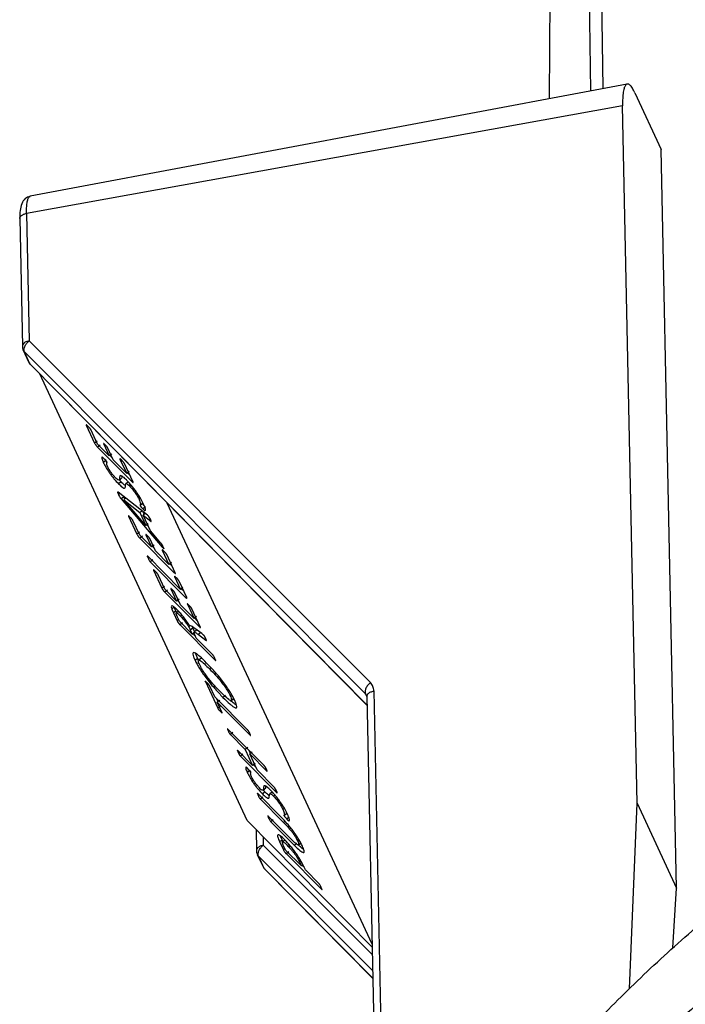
# Model space of a CAD drawing. Header units: millimetres. Extents: x 226 to 954, y 75 to 822.
# Tile 3 of 130: x 235 to 256, y 141 to 172. Entities that reach past the tile are written whole.
import ezdxf

# ---------------------------------------------------------------- set-up
doc = ezdxf.new("R2010")
doc.units = ezdxf.units.MM

msp = doc.modelspace()

# ---------------------------------------------------------------- linework, layer by layer
at = {"color": 179, "linetype": 'Continuous', "lineweight": 25}
for p, q in [((253.188, 169.69), (252.94, 185.87)), ((251.974, 185.72), (251.883, 169.445)), ((253.332, 185.024), (253.566, 169.761)), ((254.334, 169.905), (235.554, 166.378)), ((254.576, 169.63), (255.404, 167.846)), ((254.188, 169.22), (235.439, 165.838)), ((254.643, 147.287), (254.188, 169.22)), ((255.885, 144.61), (255.404, 167.846)), ((235.439, 165.838), (235.522, 161.826)), ((235.222, 165.676), (235.305, 161.664)), ((235.522, 161.826), (246.253, 151.075)), ((235.331, 161.537), (235.503, 161.166)), ((246.101, 150.728), (235.37, 161.48)), ((235.542, 161.109), (235.37, 161.48)), ((235.504, 161.166), (235.542, 161.109)), ((235.573, 161.07), (246.152, 150.359)), ((242.373, 146.738), (235.852, 160.788)), ((237.316, 159.178), (237.58, 158.61)), ((237.668, 158.581), (237.457, 159.037)), ((237.658, 158.67), (237.58, 158.61)), ((238.04, 158.207), (237.668, 158.581)), ((237.861, 158.594), (238.04, 158.207)), ((237.75, 158.545), (237.672, 158.485)), ((237.672, 158.485), (238.746, 157.405)), ((238.164, 158.083), (237.985, 158.469)), ((237.93, 158.063), (237.852, 158.003)), ((237.959, 158.009), (237.93, 158.063)), ((238.118, 158.267), (238.04, 158.207)), ((238.124, 158.169), (238.066, 158.227)), ((238.589, 157.655), (238.164, 158.083)), ((238.377, 158.11), (238.589, 157.655)), ((238.784, 157.398), (238.519, 157.967)), ((238.667, 157.715), (238.589, 157.655)), ((238.69, 157.599), (238.615, 157.675)), ((238.371, 157.361), (238.332, 157.331)), ((238.351, 157.45), (238.39, 157.48)), ((238.41, 157.391), (238.354, 157.452)), ((238.41, 157.391), (238.371, 157.361)), ((238.39, 157.48), (238.429, 157.51)), ((238.6, 157.361), (238.561, 157.331)), ((238.639, 157.391), (238.6, 157.361)), ((239.239, 156.346), (238.315, 157.064)), ((238.721, 157.296), (238.676, 157.262)), ((238.489, 156.915), (238.411, 156.855)), ((238.411, 156.855), (239.704, 155.342)), ((238.538, 156.859), (238.489, 156.915)), ((238.571, 156.884), (238.493, 156.824)), ((238.493, 156.824), (238.999, 156.426)), ((239.19, 156.014), (238.494, 156.823)), ((239.024, 156.873), (238.978, 156.837)), ((246.308, 142.844), (239.865, 156.724)), ((238.999, 156.426), (239.077, 156.486)), ((238.999, 156.426), (239.19, 156.014)), ((239.089, 156.705), (239.01, 156.645)), ((239.077, 156.486), (239.133, 156.365)), ((239.177, 156.601), (239.098, 156.541)), ((238.645, 156.314), (238.909, 155.746)), ((238.997, 155.717), (238.786, 156.173)), ((239.182, 156.402), (239.104, 156.342)), ((239.332, 155.85), (239.104, 156.342)), ((239.104, 156.342), (239.347, 156.152)), ((238.987, 155.806), (238.909, 155.746)), ((239.268, 156.074), (239.19, 156.014)), ((239.252, 156.023), (239.232, 156.046)), ((239.664, 155.465), (239.332, 155.85)), ((239.369, 155.343), (238.997, 155.717)), ((239.08, 155.681), (239.001, 155.621)), ((239.001, 155.621), (240.075, 154.541)), ((239.19, 155.73), (239.369, 155.343)), ((239.493, 155.219), (239.314, 155.605)), ((239.447, 155.404), (239.369, 155.343)), ((239.453, 155.305), (239.395, 155.363)), ((239.918, 154.791), (239.493, 155.219)), ((239.707, 155.246), (239.918, 154.791)), ((240.28, 154.01), (239.248, 155.049)), ((239.407, 154.936), (239.329, 154.875)), ((239.329, 154.875), (240.438, 153.759)), ((240.113, 154.534), (239.849, 155.103)), ((239.434, 154.613), (239.698, 154.045)), ((239.996, 154.852), (239.918, 154.791)), ((240.019, 154.736), (239.944, 154.811)), ((239.787, 154.016), (239.576, 154.472)), ((240.093, 154.414), (240.28, 154.01)), ((240.476, 153.752), (240.235, 154.27)), ((239.776, 154.105), (239.698, 154.045)), ((240.159, 153.642), (239.787, 154.016)), ((239.869, 153.98), (239.791, 153.92)), ((239.979, 154.029), (240.159, 153.642)), ((240.359, 154.07), (240.28, 154.01)), ((240.382, 153.954), (240.306, 154.03)), ((239.791, 153.92), (240.865, 152.84)), ((240.283, 153.518), (240.103, 153.904)), ((240.237, 153.703), (240.159, 153.642)), ((240.242, 153.604), (240.185, 153.662)), ((240.085, 153.448), (240.007, 153.388)), ((240.007, 153.388), (240.059, 153.268)), ((240.137, 153.328), (240.059, 153.268)), ((240.137, 153.328), (240.085, 153.448)), ((240.161, 153.277), (240.137, 153.328)), ((240.226, 153.327), (240.147, 153.267)), ((240.707, 153.09), (240.283, 153.518)), ((240.496, 153.545), (240.707, 153.09)), ((240.902, 152.833), (240.638, 153.402)), ((240.059, 153.268), (240.174, 153.019)), ((240.188, 153.132), (240.146, 153.238)), ((240.229, 153.061), (240.174, 153.019)), ((240.245, 153.01), (240.188, 153.132)), ((240.652, 152.601), (240.245, 153.01)), ((240.322, 153.205), (240.278, 153.171)), ((240.786, 153.151), (240.707, 153.09)), ((240.809, 153.035), (240.733, 153.11)), ((240.344, 152.956), (240.266, 152.896)), ((240.266, 152.896), (241.375, 151.78)), ((240.586, 152.742), (240.664, 152.803)), ((240.586, 152.742), (240.652, 152.601)), ((240.664, 152.803), (240.644, 152.841)), ((240.73, 152.661), (240.664, 152.803)), ((240.787, 152.724), (240.709, 152.664)), ((240.948, 152.621), (240.731, 152.783)), ((240.652, 152.601), (240.73, 152.661)), ((240.735, 152.562), (240.678, 152.621)), ((240.776, 152.476), (240.729, 152.577)), ((241.294, 151.954), (240.776, 152.476)), ((240.92, 152.65), (240.842, 152.59)), ((240.842, 152.59), (241.078, 152.411)), ((241.008, 152.572), (240.948, 152.621)), ((240.738, 151.785), (240.816, 151.845)), ((240.844, 151.789), (240.816, 151.845)), ((240.927, 151.84), (240.849, 151.78)), ((241.244, 151.544), (241.196, 151.507)), ((241.062, 151.107), (241.451, 150.268)), ((241.358, 150.632), (241.203, 150.965)), ((242.391, 149.593), (241.358, 150.632)), ((241.461, 150.475), (241.415, 150.574)), ((241.693, 150.673), (241.615, 150.613)), ((241.843, 150.665), (241.889, 150.701)), ((241.879, 150.516), (241.957, 150.576)), ((246.14, 150.672), (246.146, 150.649)), ((246.146, 150.65), (246.425, 137.185)), ((246.363, 150.813), (246.642, 137.347)), ((241.517, 150.518), (241.439, 150.458)), ((241.593, 150.125), (241.439, 150.458)), ((241.439, 150.458), (242.471, 149.419)), ((241.529, 150.328), (241.451, 150.268)), ((242.914, 148.465), (241.77, 149.616)), ((241.927, 149.504), (241.849, 149.443)), ((241.849, 149.443), (242.316, 148.974)), ((242.394, 149.034), (242.316, 148.974)), ((242.55, 148.47), (242.083, 148.94)), ((242.242, 148.826), (242.164, 148.766)), ((242.164, 148.766), (243.309, 147.614)), ((242.316, 148.974), (242.55, 148.47)), ((242.472, 148.867), (242.435, 148.947)), ((242.536, 148.891), (242.458, 148.831)), ((242.691, 148.328), (242.458, 148.831)), ((242.458, 148.831), (242.994, 148.292)), ((242.628, 148.531), (242.55, 148.47)), ((242.651, 148.415), (242.576, 148.49)), ((242.457, 148.309), (242.379, 148.249)), ((242.486, 148.254), (242.457, 148.309)), ((243.228, 147.788), (242.691, 148.328)), ((242.918, 147.725), (242.957, 147.756)), ((243.444, 146.849), (242.712, 147.585)), ((242.871, 147.472), (242.793, 147.412)), ((242.898, 147.606), (242.859, 147.576)), ((242.879, 147.695), (242.918, 147.725)), ((242.937, 147.636), (242.882, 147.698)), ((242.937, 147.636), (242.898, 147.606)), ((243.128, 147.607), (243.089, 147.577)), ((243.167, 147.637), (243.128, 147.607)), ((243.249, 147.542), (243.204, 147.507)), ((242.793, 147.412), (243.521, 146.679)), ((254.405, 141.44), (254.643, 147.287)), ((254.643, 147.287), (255.885, 144.61)), ((243.763, 146.149), (243.043, 146.874)), ((243.552, 147.118), (243.505, 147.083)), ((243.616, 146.95), (243.538, 146.89)), ((243.704, 146.846), (243.626, 146.786)), ((246.31, 142.753), (242.373, 146.738)), ((243.201, 146.76), (243.123, 146.7)), ((243.123, 146.7), (243.867, 145.952)), ((242.656, 146.452), (242.669, 145.797)), ((243.476, 146.134), (243.431, 146.247)), ((243.398, 146.074), (243.437, 146.104)), ((243.398, 146.074), (243.516, 145.82)), ((243.437, 146.104), (243.476, 146.134)), ((243.504, 146.073), (243.476, 146.134)), ((243.57, 146.124), (243.492, 146.064)), ((243.588, 145.807), (243.524, 145.944)), ((243.696, 145.982), (243.651, 145.947)), ((243.945, 146.012), (243.867, 145.952)), ((244.014, 146.122), (243.968, 146.087)), ((243.994, 145.975), (244.072, 146.035)), ((242.696, 145.67), (242.868, 145.299)), ((242.735, 145.613), (242.907, 145.242)), ((243.571, 145.863), (243.516, 145.82)), ((244.084, 145.308), (243.588, 145.807)), ((243.691, 145.749), (243.613, 145.689)), ((243.613, 145.689), (244.719, 144.577)), ((242.868, 145.3), (242.907, 145.242)), ((244.021, 145.442), (244.084, 145.308)), ((244.118, 145.335), (244.084, 145.308)), ((244.167, 145.27), (244.11, 145.328)), ((244.208, 145.184), (244.147, 145.315)), ((242.938, 145.203), (246.33, 141.768)), ((244.638, 144.75), (244.208, 145.184)), ((255.773, 142.733), (255.885, 144.61))]:
    msp.add_line(p, q, dxfattribs=at)
at = {"color": 8, "linetype": 'Continuous', "lineweight": 25}
for p, q in [((235.37, 161.48), (235.334, 161.534)), ((235.542, 161.109), (246.152, 150.367)), ((238.371, 157.02), (238.332, 156.989)), ((239.279, 155.007), (239.259, 154.992)), ((246.14, 150.671), (246.101, 150.728)), ((246.101, 150.728), (246.147, 150.63)), ((241.8, 149.575), (241.78, 149.56)), ((242.115, 148.898), (242.095, 148.882)), ((242.742, 147.544), (242.723, 147.529)), ((243.073, 146.833), (243.053, 146.817)), ((243.568, 146.715), (243.521, 146.679)), ((242.881, 146.224), (242.886, 145.96)), ((242.886, 145.96), (246.315, 142.525)), ((242.735, 145.613), (242.698, 145.667)), ((246.325, 142.016), (242.735, 145.613)), ((244.021, 145.442), (244.063, 145.474)), ((242.907, 145.242), (246.33, 141.776))]:
    msp.add_line(p, q, dxfattribs=at)
at = {"color": 179, "linetype": 'Continuous', "lineweight": 25}
for points, knots in [([(254.576, 169.63), (254.549, 169.684), (254.495, 169.791), (254.418, 169.882), (254.348, 169.917), (254.289, 169.889), (254.241, 169.803), (254.207, 169.659), (254.188, 169.466), (254.188, 169.302), (254.188, 169.22)], [0, 0, 0, 0, 0.125, 0.250001, 0.375001, 0.5, 0.625002, 0.75, 0.875, 1, 1, 1, 1]), ([(235.554, 166.378), (235.498, 166.357), (235.381, 166.313), (235.279, 166.144), (235.226, 165.931), (235.223, 165.76), (235.222, 165.674)], [0, 0, 0, 0, 0.229097, 0.48093, 0.741484, 1, 1, 1, 1]), ([(244.224, 119.987), (244.237, 120.605), (244.265, 121.84), (244.484, 123.69), (244.835, 125.533), (245.328, 127.365), (245.955, 129.172), (246.714, 130.951), (247.6, 132.698), (248.616, 134.422), (249.767, 136.129), (251.053, 137.816), (252.475, 139.478), (254.022, 141.103), (255.691, 142.686), (257.469, 144.217), (259.349, 145.693), (261.326, 147.112), (263.407, 148.48), (265.602, 149.803), (267.909, 151.077), (270.324, 152.299), (272.831, 153.458), (275.423, 154.552), (278.08, 155.574), (280.795, 156.522), (283.562, 157.396), (286.392, 158.2), (289.297, 158.937), (292.272, 159.605), (295.314, 160.2), (298.398, 160.717), (301.518, 161.156), (304.65, 161.512), (307.787, 161.788), (310.923, 161.985), (314.07, 162.102), (317.243, 162.142), (320.434, 162.102), (323.639, 161.979), (326.831, 161.776), (330.005, 161.492), (333.135, 161.129), (336.216, 160.691), (339.243, 160.18), (342.229, 159.593), (345.186, 158.929), (348.108, 158.186), (350.987, 157.366), (353.802, 156.472), (356.545, 155.509), (359.197, 154.482), (361.753, 153.397), (364.209, 152.255), (366.585, 151.057), (368.09, 150.209), (368.843, 149.786)], [0, 0, 0, 0, 0.018667, 0.037333, 0.056, 0.074667, 0.093333, 0.111667, 0.13, 0.148333, 0.166667, 0.185333, 0.204, 0.222667, 0.241333, 0.26, 0.278333, 0.296667, 0.315, 0.333333, 0.352, 0.370667, 0.389333, 0.408, 0.426667, 0.445, 0.463333, 0.481667, 0.5, 0.518667, 0.537333, 0.556, 0.574667, 0.593333, 0.611667, 0.63, 0.648333, 0.666667, 0.685333, 0.704, 0.722667, 0.741333, 0.76, 0.778333, 0.796667, 0.815, 0.833333, 0.852, 0.870667, 0.889333, 0.908, 0.926667, 0.945, 0.963333, 0.981667, 1, 1, 1, 1]), ([(235.522, 161.826), (235.486, 161.817), (235.413, 161.799), (235.339, 161.744), (235.302, 161.692), (235.308, 161.662), (235.31, 161.654)], [0, 0, 0, 0, 0.2977146, 0.5954195, 0.8931384, 1, 1, 1, 1]), ([(235.37, 161.48), (235.365, 161.496), (235.355, 161.525), (235.358, 161.583), (235.381, 161.657), (235.435, 161.748), (235.493, 161.8), (235.522, 161.826)], [0, 0, 0, 0, 0.1676034, 0.3070748, 0.5008456, 0.7504263, 1, 1, 1, 1]), ([(235.306, 161.653), (235.307, 161.626), (235.309, 161.584), (235.329, 161.548), (235.336, 161.535)], [0, 0, 0, 0, 0.649754, 1, 1, 1, 1]), ([(235.517, 161.146), (235.522, 161.135), (235.532, 161.109), (235.554, 161.092), (235.566, 161.082)], [0, 0, 0, 0, 0.431764, 1, 1, 1, 1]), ([(235.574, 161.07), (235.573, 161.071), (235.558, 161.079), (235.549, 161.095), (235.542, 161.109)], [0, 0, 0, 0, 0.1009805, 1, 1, 1, 1]), ([(368.843, 147.336), (368.076, 147.767), (366.543, 148.63), (364.122, 149.848), (361.617, 151.008), (359.025, 152.103), (356.368, 153.124), (353.652, 154.072), (350.885, 154.946), (348.056, 155.75), (345.151, 156.488), (342.175, 157.155), (339.134, 157.75), (336.05, 158.268), (332.929, 158.706), (329.797, 159.063), (326.66, 159.339), (323.525, 159.535), (320.377, 159.653), (317.205, 159.692), (314.013, 159.652), (310.809, 159.53), (307.616, 159.326), (304.443, 159.042), (301.313, 158.68), (298.232, 158.241), (295.205, 157.73), (292.219, 157.144), (289.261, 156.479), (286.34, 155.737), (283.46, 154.916), (280.646, 154.023), (277.902, 153.059), (275.251, 152.033), (272.695, 150.947), (270.237, 149.806), (267.867, 148.605), (265.575, 147.338), (263.368, 146.006), (261.252, 144.612), (259.244, 143.165), (257.348, 141.668), (255.579, 140.134), (253.937, 138.567), (252.422, 136.969), (251.029, 135.336), (249.752, 133.659), (248.595, 131.941), (247.565, 130.185), (246.669, 128.405), (245.909, 126.604), (245.291, 124.796), (244.813, 122.985), (244.473, 121.174), (244.269, 119.357), (244.201, 117.526), (244.271, 115.684), (244.483, 113.834), (244.835, 111.991), (245.327, 110.159), (245.955, 108.352), (246.714, 106.573), (247.6, 104.826), (248.616, 103.102), (249.767, 101.395), (251.053, 99.708), (252.475, 98.046), (254.022, 96.421), (255.691, 94.837), (257.469, 93.307), (259.349, 91.831), (261.327, 90.413), (263.403, 89.041), (264.871, 88.173), (265.605, 87.738)], [0, 0, 0, 0, 0.014, 0.028, 0.042, 0.056, 0.07, 0.08375, 0.0975, 0.11125, 0.125, 0.139, 0.153, 0.167, 0.181, 0.195, 0.20875, 0.2225, 0.23625, 0.25, 0.264, 0.278, 0.292, 0.306, 0.32, 0.33375, 0.3475, 0.36125, 0.375, 0.389, 0.403, 0.417, 0.431, 0.445, 0.45875, 0.4725, 0.48625, 0.5, 0.514, 0.528, 0.542, 0.556, 0.57, 0.58375, 0.5975, 0.61125, 0.625, 0.639, 0.653, 0.667, 0.681, 0.695, 0.70875, 0.7225, 0.73625, 0.75, 0.764, 0.778, 0.792, 0.806, 0.82, 0.83375, 0.8475, 0.86125, 0.875, 0.889, 0.903, 0.917, 0.931, 0.945, 0.95875, 0.9725, 0.98625, 1, 1, 1, 1]), ([(237.373, 159.137), (237.359, 159.152), (237.34, 159.17), (237.323, 159.183), (237.316, 159.189), (237.314, 159.188), (237.313, 159.186), (237.314, 159.181), (237.316, 159.178)], [0, 0, 0, 0, 0.499883, 0.624728, 0.749944, 0.81246, 0.875667, 1, 1, 1, 1]), ([(237.457, 159.037), (237.455, 159.041), (237.452, 159.046), (237.445, 159.056), (237.438, 159.066), (237.428, 159.078), (237.405, 159.104), (237.388, 159.122), (237.373, 159.137)], [0, 0, 0, 0, 0.124765, 0.187486, 0.250234, 0.375265, 0.500423, 1, 1, 1, 1]), ([(237.58, 158.61), (237.584, 158.6), (237.591, 158.587), (237.606, 158.564), (237.618, 158.546), (237.632, 158.529), (237.651, 158.507), (237.664, 158.494), (237.672, 158.485)], [0, 0, 0, 0, 0.24951, 0.374928, 0.500977, 0.625162, 0.750854, 1, 1, 1, 1]), ([(237.911, 158.559), (237.897, 158.573), (237.881, 158.589), (237.865, 158.601), (237.86, 158.604), (237.857, 158.602), (237.86, 158.596), (237.861, 158.594)], [0, 0, 0, 0, 0.5000387, 0.6251593, 0.7501208, 0.8754691, 1, 1, 1, 1]), ([(237.985, 158.469), (237.983, 158.472), (237.98, 158.477), (237.975, 158.486), (237.969, 158.494), (237.96, 158.506), (237.94, 158.53), (237.924, 158.546), (237.911, 158.559)], [0, 0, 0, 0, 0.124963, 0.187697, 0.250431, 0.375306, 0.500401, 1, 1, 1, 1]), ([(237.884, 158.114), (237.87, 158.129), (237.848, 158.151), (237.821, 158.174), (237.803, 158.175), (237.803, 158.129), (237.832, 158.054), (237.852, 158.003)], [0, 0, 0, 0, 0.125399, 0.187885, 0.25041, 0.500514, 1, 1, 1, 1]), ([(237.852, 158.003), (237.875, 157.956), (237.922, 157.862), (238.02, 157.708), (238.114, 157.581), (238.213, 157.456), (238.284, 157.381), (238.332, 157.331)], [0, 0, 0, 0, 0.25039, 0.49999, 0.625297, 0.750621, 1, 1, 1, 1]), ([(237.967, 158.018), (237.967, 158.02), (237.965, 158.023), (237.96, 158.031), (237.955, 158.038), (237.943, 158.052), (237.919, 158.079), (237.898, 158.1), (237.884, 158.114)], [0, 0, 0, 0, 0.062823, 0.124867, 0.188063, 0.250306, 0.500143, 1, 1, 1, 1]), ([(237.991, 157.865), (237.982, 157.885), (237.965, 157.927), (237.958, 157.966), (237.962, 157.988), (237.968, 157.999), (237.971, 158.006), (237.969, 158.014), (237.967, 158.018)], [0, 0, 0, 0, 0.249885, 0.499906, 0.750084, 0.875229, 0.937783, 1, 1, 1, 1]), ([(238.434, 158.07), (238.42, 158.084), (238.402, 158.103), (238.385, 158.116), (238.378, 158.12), (238.374, 158.119), (238.376, 158.113), (238.377, 158.11)], [0, 0, 0, 0, 0.500279, 0.62531, 0.750592, 0.875624, 1, 1, 1, 1]), ([(238.519, 157.967), (238.517, 157.971), (238.514, 157.977), (238.508, 157.987), (238.5, 157.997), (238.491, 158.009), (238.467, 158.037), (238.449, 158.055), (238.434, 158.07)], [0, 0, 0, 0, 0.124789, 0.187522, 0.250263, 0.375348, 0.500382, 1, 1, 1, 1]), ([(238.236, 157.519), (238.212, 157.545), (238.175, 157.584), (238.124, 157.649), (238.076, 157.714), (238.027, 157.793), (238.003, 157.841), (237.991, 157.865)], [0, 0, 0, 0, 0.2494009, 0.374765, 0.5000637, 0.7498274, 1, 1, 1, 1]), ([(238.578, 157.453), (238.544, 157.486), (238.475, 157.553), (238.406, 157.594), (238.373, 157.585), (238.361, 157.533), (238.369, 157.456), (238.336, 157.439), (238.288, 157.47), (238.253, 157.503), (238.236, 157.519)], [0, 0, 0, 0, 0.124846, 0.249588, 0.374565, 0.499868, 0.750433, 0.875082, 0.937514, 1, 1, 1, 1]), ([(238.551, 157.273), (238.538, 157.28), (238.503, 157.299), (238.445, 157.356), (238.41, 157.391)], [0, 0, 0, 0, 0.38822, 1, 1, 1, 1]), ([(238.426, 157.515), (238.429, 157.515), (238.446, 157.516), (238.443, 157.545), (238.44, 157.568)], [0, 0, 0, 0, 0.1594166, 1, 1, 1, 1]), ([(239.12, 156.693), (239.094, 156.746), (239.041, 156.853), (238.929, 157.026), (238.824, 157.17), (238.74, 157.275), (238.656, 157.373), (238.604, 157.427), (238.578, 157.453)], [0, 0, 0, 0, 0.250007, 0.499249, 0.62441, 0.749572, 0.874755, 1, 1, 1, 1]), ([(238.746, 157.405), (238.754, 157.397), (238.766, 157.384), (238.779, 157.374), (238.786, 157.371), (238.79, 157.373), (238.791, 157.38), (238.786, 157.391), (238.784, 157.398)], [0, 0, 0, 0, 0.249458, 0.374714, 0.499322, 0.624962, 0.750498, 1, 1, 1, 1]), ([(238.315, 157.064), (238.311, 157.066), (238.305, 157.07), (238.301, 157.07), (238.299, 157.066), (238.309, 157.039), (238.322, 157.009), (238.332, 156.989)], [0, 0, 0, 0, 0.1249784, 0.1875669, 0.2502519, 0.4995591, 1, 1, 1, 1]), ([(238.332, 157.331), (238.366, 157.298), (238.435, 157.231), (238.504, 157.189), (238.54, 157.195), (238.553, 157.246), (238.543, 157.325), (238.576, 157.343), (238.624, 157.312), (238.659, 157.279), (238.676, 157.262)], [0, 0, 0, 0, 0.124854, 0.249646, 0.374643, 0.4999, 0.750451, 0.875072, 0.937501, 1, 1, 1, 1]), ([(238.676, 157.262), (238.706, 157.23), (238.751, 157.183), (238.814, 157.103), (238.872, 157.023), (238.933, 156.927), (238.963, 156.867), (238.978, 156.837)], [0, 0, 0, 0, 0.249321, 0.374593, 0.499871, 0.749595, 1, 1, 1, 1]), ([(238.332, 156.989), (238.341, 156.97), (238.354, 156.942), (238.374, 156.905), (238.387, 156.885), (238.398, 156.871), (238.406, 156.862), (238.411, 156.855)], [0, 0, 0, 0, 0.500355, 0.749721, 0.812394, 0.874989, 1, 1, 1, 1]), ([(238.978, 156.837), (238.996, 156.79), (239.024, 156.719), (239.019, 156.679), (239.012, 156.665), (239.006, 156.66), (239.009, 156.65), (239.01, 156.645)], [0, 0, 0, 0, 0.498592, 0.749453, 0.874954, 0.93768, 1, 1, 1, 1]), ([(239.089, 156.705), (239.087, 156.71), (239.082, 156.731), (239.088, 156.74), (239.092, 156.747)], [0, 0, 0, 0, 0.211619, 1, 1, 1, 1]), ([(239.01, 156.645), (239.011, 156.643), (239.013, 156.639), (239.018, 156.632), (239.023, 156.624), (239.031, 156.614), (239.041, 156.602), (239.065, 156.575), (239.084, 156.556), (239.098, 156.541)], [0, 0, 0, 0, 0.062644, 0.125148, 0.187767, 0.25044, 0.375166, 0.500504, 1, 1, 1, 1]), ([(239.138, 156.641), (239.136, 156.643), (239.13, 156.65), (239.119, 156.662), (239.109, 156.674), (239.101, 156.684), (239.096, 156.692), (239.091, 156.699), (239.089, 156.703), (239.089, 156.705)], [0, 0, 0, 0, 0.139579, 0.355038, 0.569444, 0.677216, 0.784869, 0.892314, 1, 1, 1, 1]), ([(239.098, 156.541), (239.116, 156.524), (239.142, 156.498), (239.167, 156.481), (239.18, 156.489), (239.183, 156.54), (239.145, 156.632), (239.12, 156.693)], [0, 0, 0, 0, 0.125205, 0.187734, 0.250265, 0.500526, 1, 1, 1, 1]), ([(238.702, 156.273), (238.688, 156.288), (238.67, 156.306), (238.652, 156.319), (238.645, 156.325), (238.643, 156.324), (238.642, 156.322), (238.644, 156.317), (238.645, 156.314)], [0, 0, 0, 0, 0.49988, 0.624726, 0.749943, 0.812459, 0.875667, 1, 1, 1, 1]), ([(238.786, 156.173), (238.784, 156.177), (238.781, 156.182), (238.775, 156.192), (238.767, 156.202), (238.758, 156.214), (238.735, 156.24), (238.717, 156.258), (238.702, 156.273)], [0, 0, 0, 0, 0.124763, 0.187484, 0.250232, 0.375262, 0.500418, 1, 1, 1, 1]), ([(239.333, 156.215), (239.324, 156.235), (239.314, 156.257), (239.293, 156.291), (239.287, 156.299), (239.282, 156.306), (239.274, 156.314), (239.258, 156.33), (239.248, 156.339), (239.239, 156.346)], [0, 0, 0, 0, 0.499044, 0.561768, 0.593249, 0.624898, 0.68732, 0.750458, 1, 1, 1, 1]), ([(239.347, 156.152), (239.35, 156.15), (239.354, 156.147), (239.359, 156.145), (239.362, 156.148), (239.352, 156.173), (239.34, 156.198), (239.333, 156.215)], [0, 0, 0, 0, 0.125188, 0.187763, 0.250365, 0.499626, 1, 1, 1, 1]), ([(238.909, 155.746), (238.914, 155.736), (238.921, 155.723), (238.935, 155.7), (238.948, 155.682), (238.961, 155.665), (238.98, 155.643), (238.993, 155.63), (239.001, 155.621)], [0, 0, 0, 0, 0.24951, 0.374928, 0.500977, 0.625162, 0.750854, 1, 1, 1, 1]), ([(239.24, 155.695), (239.227, 155.709), (239.21, 155.725), (239.195, 155.737), (239.189, 155.74), (239.187, 155.738), (239.189, 155.732), (239.19, 155.73)], [0, 0, 0, 0, 0.5000487, 0.6251492, 0.7501167, 0.8754493, 1, 1, 1, 1]), ([(239.314, 155.605), (239.312, 155.608), (239.31, 155.613), (239.304, 155.622), (239.298, 155.63), (239.29, 155.642), (239.269, 155.666), (239.253, 155.682), (239.24, 155.695)], [0, 0, 0, 0, 0.12494, 0.187682, 0.250417, 0.375295, 0.500416, 1, 1, 1, 1]), ([(239.736, 155.345), (239.729, 155.362), (239.719, 155.383), (239.702, 155.413), (239.691, 155.43), (239.678, 155.448), (239.668, 155.459), (239.664, 155.465)], [0, 0, 0, 0, 0.500148, 0.625488, 0.750289, 0.874881, 1, 1, 1, 1]), ([(239.704, 155.342), (239.716, 155.329), (239.73, 155.312), (239.746, 155.296), (239.752, 155.291), (239.755, 155.289), (239.757, 155.289), (239.758, 155.295), (239.75, 155.315), (239.741, 155.335), (239.736, 155.345)], [0, 0, 0, 0, 0.249571, 0.312263, 0.375009, 0.406669, 0.437891, 0.500379, 0.749834, 1, 1, 1, 1]), ([(239.764, 155.206), (239.749, 155.22), (239.731, 155.239), (239.714, 155.252), (239.707, 155.256), (239.703, 155.255), (239.706, 155.249), (239.707, 155.246)], [0, 0, 0, 0, 0.500279, 0.625296, 0.75058, 0.875619, 1, 1, 1, 1]), ([(239.849, 155.103), (239.847, 155.107), (239.844, 155.113), (239.837, 155.123), (239.83, 155.133), (239.82, 155.145), (239.796, 155.173), (239.778, 155.191), (239.764, 155.206)], [0, 0, 0, 0, 0.12477, 0.187507, 0.250248, 0.37535, 0.500383, 1, 1, 1, 1]), ([(239.248, 155.049), (239.246, 155.051), (239.242, 155.055), (239.237, 155.058), (239.234, 155.059), (239.234, 155.053), (239.241, 155.032), (239.252, 155.008), (239.259, 154.992)], [0, 0, 0, 0, 0.062592, 0.125095, 0.187788, 0.250192, 0.500183, 1, 1, 1, 1]), ([(239.259, 154.992), (239.267, 154.975), (239.28, 154.949), (239.297, 154.917), (239.308, 154.9), (239.315, 154.891), (239.322, 154.882), (239.326, 154.878), (239.329, 154.875)], [0, 0, 0, 0, 0.499818, 0.749647, 0.812304, 0.874856, 0.93744, 1, 1, 1, 1]), ([(239.492, 154.572), (239.477, 154.587), (239.459, 154.605), (239.442, 154.618), (239.435, 154.624), (239.433, 154.623), (239.431, 154.621), (239.433, 154.616), (239.434, 154.613)], [0, 0, 0, 0, 0.499883, 0.624728, 0.749944, 0.81246, 0.875667, 1, 1, 1, 1]), ([(239.576, 154.472), (239.574, 154.476), (239.571, 154.481), (239.564, 154.491), (239.557, 154.501), (239.547, 154.513), (239.524, 154.539), (239.506, 154.557), (239.492, 154.572)], [0, 0, 0, 0, 0.124765, 0.187486, 0.250234, 0.375265, 0.500423, 1, 1, 1, 1]), ([(240.075, 154.541), (240.083, 154.533), (240.096, 154.52), (240.109, 154.511), (240.116, 154.507), (240.119, 154.509), (240.12, 154.516), (240.116, 154.527), (240.113, 154.534)], [0, 0, 0, 0, 0.249454, 0.37472, 0.499309, 0.624944, 0.750476, 1, 1, 1, 1]), ([(240.149, 154.374), (240.135, 154.388), (240.117, 154.406), (240.1, 154.42), (240.093, 154.424), (240.09, 154.423), (240.091, 154.419), (240.092, 154.415), (240.093, 154.414)], [0, 0, 0, 0, 0.499896, 0.624873, 0.749885, 0.875029, 0.937021, 1, 1, 1, 1]), ([(240.235, 154.27), (240.233, 154.274), (240.23, 154.28), (240.224, 154.29), (240.216, 154.3), (240.206, 154.313), (240.182, 154.34), (240.164, 154.359), (240.149, 154.374)], [0, 0, 0, 0, 0.124842, 0.187458, 0.250152, 0.375228, 0.500356, 1, 1, 1, 1]), ([(239.698, 154.045), (239.703, 154.035), (239.71, 154.022), (239.725, 153.999), (239.737, 153.981), (239.751, 153.964), (239.769, 153.942), (239.782, 153.929), (239.791, 153.92)], [0, 0, 0, 0, 0.24951, 0.374928, 0.500977, 0.625162, 0.750854, 1, 1, 1, 1]), ([(240.03, 153.994), (240.016, 154.008), (240, 154.024), (239.984, 154.036), (239.979, 154.039), (239.976, 154.037), (239.978, 154.031), (239.979, 154.029)], [0, 0, 0, 0, 0.500055, 0.625158, 0.75012, 0.875469, 1, 1, 1, 1]), ([(240.103, 153.904), (240.102, 153.907), (240.099, 153.912), (240.094, 153.921), (240.088, 153.929), (240.079, 153.941), (240.058, 153.965), (240.042, 153.981), (240.03, 153.994)], [0, 0, 0, 0, 0.124963, 0.187704, 0.250437, 0.375313, 0.500415, 1, 1, 1, 1]), ([(240.438, 153.759), (240.446, 153.751), (240.458, 153.739), (240.471, 153.729), (240.478, 153.726), (240.482, 153.728), (240.483, 153.734), (240.479, 153.745), (240.476, 153.752)], [0, 0, 0, 0, 0.249373, 0.374807, 0.499209, 0.625002, 0.750516, 1, 1, 1, 1]), ([(240.183, 153.359), (240.146, 153.395), (240.09, 153.448), (240.036, 153.485), (239.998, 153.498), (239.982, 153.472), (239.999, 153.416), (240.007, 153.388)], [0, 0, 0, 0, 0.249714, 0.374976, 0.500273, 0.749695, 1, 1, 1, 1]), ([(240.582, 152.84), (240.555, 152.884), (240.501, 152.97), (240.399, 153.113), (240.286, 153.252), (240.217, 153.323), (240.183, 153.359)], [0, 0, 0, 0, 0.250538, 0.500522, 0.749954, 1, 1, 1, 1]), ([(240.553, 153.505), (240.539, 153.519), (240.52, 153.538), (240.504, 153.551), (240.496, 153.555), (240.493, 153.554), (240.495, 153.548), (240.496, 153.545)], [0, 0, 0, 0, 0.500286, 0.625303, 0.750587, 0.875637, 1, 1, 1, 1]), ([(240.638, 153.402), (240.636, 153.406), (240.633, 153.412), (240.627, 153.422), (240.619, 153.432), (240.609, 153.444), (240.586, 153.472), (240.568, 153.49), (240.553, 153.505)], [0, 0, 0, 0, 0.124771, 0.187508, 0.25025, 0.375345, 0.500379, 1, 1, 1, 1]), ([(240.146, 153.238), (240.144, 153.249), (240.142, 153.267), (240.155, 153.27), (240.177, 153.262), (240.217, 153.23), (240.258, 153.19), (240.278, 153.171)], [0, 0, 0, 0, 0.249762, 0.374965, 0.500141, 0.749852, 1, 1, 1, 1]), ([(240.174, 153.019), (240.179, 153.01), (240.186, 152.996), (240.201, 152.974), (240.213, 152.957), (240.227, 152.939), (240.245, 152.918), (240.258, 152.905), (240.266, 152.896)], [0, 0, 0, 0, 0.249468, 0.375004, 0.500717, 0.625219, 0.750552, 1, 1, 1, 1]), ([(240.278, 153.171), (240.308, 153.139), (240.354, 153.092), (240.418, 153.013), (240.463, 152.951), (240.503, 152.892), (240.549, 152.817), (240.571, 152.772), (240.586, 152.742)], [0, 0, 0, 0, 0.24963, 0.37467, 0.499689, 0.624822, 0.750011, 1, 1, 1, 1]), ([(240.731, 152.783), (240.695, 152.809), (240.641, 152.847), (240.597, 152.867), (240.593, 152.858), (240.592, 152.857)], [0, 0, 0, 0, 0.627159, 0.940606, 1, 1, 1, 1]), ([(240.865, 152.84), (240.873, 152.832), (240.885, 152.819), (240.898, 152.81), (240.905, 152.806), (240.908, 152.808), (240.91, 152.815), (240.905, 152.826), (240.902, 152.833)], [0, 0, 0, 0, 0.249438, 0.374709, 0.499303, 0.624944, 0.750482, 1, 1, 1, 1]), ([(240.729, 152.577), (240.718, 152.604), (240.701, 152.644), (240.706, 152.666), (240.727, 152.668), (240.775, 152.64), (240.819, 152.607), (240.842, 152.59)], [0, 0, 0, 0, 0.249154, 0.374296, 0.499421, 0.749398, 1, 1, 1, 1]), ([(241.077, 152.458), (241.069, 152.475), (241.057, 152.5), (241.04, 152.531), (241.028, 152.549), (241.021, 152.558), (241.014, 152.565), (241.01, 152.57), (241.008, 152.572)], [0, 0, 0, 0, 0.500054, 0.749591, 0.81232, 0.874813, 0.937428, 1, 1, 1, 1]), ([(241.078, 152.411), (241.081, 152.408), (241.088, 152.403), (241.096, 152.398), (241.099, 152.402), (241.094, 152.419), (241.084, 152.441), (241.077, 152.458)], [0, 0, 0, 0, 0.12521, 0.24997, 0.374897, 0.500047, 1, 1, 1, 1]), ([(241.103, 151.693), (241.028, 151.766), (240.916, 151.877), (240.791, 151.978), (240.718, 152.021), (240.675, 152.021), (240.668, 151.974), (240.689, 151.894), (240.722, 151.821), (240.738, 151.785)], [0, 0, 0, 0, 0.24993, 0.375039, 0.499995, 0.624863, 0.749798, 0.874853, 1, 1, 1, 1]), ([(240.738, 151.785), (240.757, 151.745), (240.796, 151.664), (240.88, 151.519), (240.985, 151.359), (241.107, 151.19), (241.238, 151.027), (241.412, 150.824), (241.534, 150.697), (241.615, 150.613)], [0, 0, 0, 0, 0.125129, 0.250171, 0.375155, 0.500096, 0.625099, 0.750183, 1, 1, 1, 1]), ([(240.816, 151.845), (240.799, 151.883), (240.773, 151.94), (240.764, 151.978), (240.761, 151.992)], [0, 0, 0, 0, 0.650279, 1, 1, 1, 1]), ([(240.884, 151.633), (240.872, 151.66), (240.848, 151.713), (240.837, 151.768), (240.852, 151.79), (240.91, 151.768), (241.029, 151.671), (241.14, 151.562), (241.196, 151.507)], [0, 0, 0, 0, 0.125234, 0.250297, 0.375301, 0.500297, 0.749616, 1, 1, 1, 1]), ([(241.365, 151.837), (241.356, 151.854), (241.344, 151.88), (241.326, 151.912), (241.315, 151.929), (241.308, 151.939), (241.301, 151.947), (241.296, 151.952), (241.294, 151.954)], [0, 0, 0, 0, 0.499787, 0.749619, 0.812136, 0.874887, 0.937367, 1, 1, 1, 1]), ([(241.375, 151.78), (241.377, 151.778), (241.381, 151.774), (241.386, 151.771), (241.389, 151.771), (241.39, 151.775), (241.382, 151.797), (241.372, 151.821), (241.365, 151.837)], [0, 0, 0, 0, 0.062572, 0.125196, 0.187683, 0.25052, 0.500261, 1, 1, 1, 1]), ([(241.525, 150.797), (241.467, 150.856), (241.352, 150.975), (241.193, 151.16), (241.072, 151.32), (240.991, 151.438), (240.926, 151.546), (240.898, 151.604), (240.884, 151.633)], [0, 0, 0, 0, 0.250348, 0.499606, 0.624666, 0.749736, 0.874775, 1, 1, 1, 1]), ([(241.988, 150.515), (241.968, 150.555), (241.929, 150.637), (241.844, 150.783), (241.738, 150.944), (241.614, 151.114), (241.483, 151.278), (241.308, 151.482), (241.185, 151.608), (241.103, 151.693)], [0, 0, 0, 0, 0.125124, 0.250158, 0.375128, 0.500039, 0.625061, 0.75015, 1, 1, 1, 1]), ([(241.196, 151.507), (241.254, 151.447), (241.37, 151.328), (241.53, 151.142), (241.653, 150.981), (241.735, 150.862), (241.8, 150.753), (241.828, 150.694), (241.843, 150.665)], [0, 0, 0, 0, 0.25034, 0.499671, 0.624698, 0.749741, 0.874778, 1, 1, 1, 1]), ([(241.119, 151.066), (241.104, 151.081), (241.086, 151.1), (241.069, 151.113), (241.062, 151.117), (241.06, 151.117), (241.059, 151.116), (241.06, 151.112), (241.061, 151.109), (241.062, 151.107)], [0, 0, 0, 0, 0.499543, 0.624448, 0.749519, 0.812044, 0.875028, 0.937149, 1, 1, 1, 1]), ([(241.203, 150.965), (241.201, 150.969), (241.198, 150.975), (241.192, 150.985), (241.184, 150.995), (241.175, 151.007), (241.151, 151.034), (241.133, 151.052), (241.119, 151.066)], [0, 0, 0, 0, 0.124862, 0.187486, 0.250198, 0.375179, 0.500385, 1, 1, 1, 1]), ([(246.253, 151.075), (246.225, 151.05), (246.182, 151.011), (246.138, 150.949), (246.112, 150.898), (246.094, 150.849), (246.084, 150.787), (246.095, 150.751), (246.101, 150.728)], [0, 0, 0, 0, 0.23965, 0.368484, 0.499997, 0.631514, 0.760344, 1, 1, 1, 1]), ([(246.363, 150.813), (246.358, 150.862), (246.346, 150.961), (246.284, 151.037), (246.253, 151.075)], [0, 0, 0, 0, 0.499994, 1, 1, 1, 1]), ([(241.843, 150.665), (241.855, 150.638), (241.878, 150.584), (241.891, 150.528), (241.875, 150.506), (241.815, 150.529), (241.693, 150.631), (241.581, 150.742), (241.525, 150.797)], [0, 0, 0, 0, 0.125222, 0.250277, 0.375241, 0.500189, 0.749582, 1, 1, 1, 1]), ([(241.615, 150.613), (241.691, 150.539), (241.805, 150.426), (241.932, 150.323), (242.008, 150.277), (242.052, 150.277), (242.06, 150.323), (242.036, 150.405), (242.004, 150.478), (241.988, 150.515)], [0, 0, 0, 0, 0.249979, 0.375057, 0.500025, 0.624899, 0.749839, 0.874876, 1, 1, 1, 1]), ([(241.451, 150.268), (241.453, 150.264), (241.456, 150.258), (241.463, 150.248), (241.471, 150.238), (241.481, 150.225), (241.505, 150.198), (241.523, 150.179), (241.538, 150.164)], [0, 0, 0, 0, 0.124388, 0.187443, 0.250056, 0.375197, 0.500294, 1, 1, 1, 1]), ([(242.044, 150.367), (242.032, 150.373), (241.997, 150.393), (241.935, 150.443), (241.881, 150.495), (241.865, 150.511)], [0, 0, 0, 0, 0.258271, 0.773847, 1, 1, 1, 1]), ([(241.538, 150.164), (241.552, 150.15), (241.569, 150.133), (241.587, 150.118), (241.593, 150.115), (241.595, 150.115), (241.596, 150.117), (241.594, 150.122), (241.593, 150.125)], [0, 0, 0, 0, 0.499439, 0.62472, 0.74967, 0.812412, 0.875104, 1, 1, 1, 1]), ([(241.77, 149.616), (241.768, 149.618), (241.764, 149.622), (241.759, 149.625), (241.756, 149.626), (241.756, 149.62), (241.763, 149.599), (241.773, 149.575), (241.78, 149.56)], [0, 0, 0, 0, 0.062576, 0.125155, 0.187727, 0.250312, 0.500173, 1, 1, 1, 1]), ([(241.78, 149.56), (241.788, 149.543), (241.8, 149.517), (241.818, 149.485), (241.829, 149.468), (241.836, 149.459), (241.843, 149.45), (241.847, 149.446), (241.849, 149.443)], [0, 0, 0, 0, 0.499811, 0.749719, 0.81228, 0.874909, 0.937429, 1, 1, 1, 1]), ([(242.46, 149.476), (242.452, 149.494), (242.44, 149.519), (242.422, 149.551), (242.411, 149.568), (242.404, 149.577), (242.397, 149.586), (242.393, 149.59), (242.391, 149.593)], [0, 0, 0, 0, 0.499719, 0.749645, 0.812257, 0.874858, 0.937427, 1, 1, 1, 1]), ([(242.471, 149.419), (242.473, 149.417), (242.477, 149.413), (242.482, 149.41), (242.484, 149.41), (242.485, 149.415), (242.478, 149.437), (242.467, 149.461), (242.46, 149.476)], [0, 0, 0, 0, 0.0625611, 0.1251998, 0.1876997, 0.2505324, 0.5002793, 1, 1, 1, 1]), ([(242.083, 148.94), (242.081, 148.942), (242.077, 148.946), (242.073, 148.949), (242.07, 148.949), (242.07, 148.944), (242.077, 148.922), (242.087, 148.898), (242.095, 148.882)], [0, 0, 0, 0, 0.06256, 0.125066, 0.187763, 0.250108, 0.500153, 1, 1, 1, 1]), ([(242.095, 148.882), (242.103, 148.865), (242.115, 148.839), (242.133, 148.807), (242.144, 148.79), (242.151, 148.781), (242.158, 148.773), (242.162, 148.768), (242.164, 148.766)], [0, 0, 0, 0, 0.499822, 0.749638, 0.812296, 0.874848, 0.937422, 1, 1, 1, 1]), ([(242.412, 148.359), (242.397, 148.374), (242.375, 148.396), (242.349, 148.419), (242.331, 148.42), (242.33, 148.374), (242.36, 148.299), (242.379, 148.249)], [0, 0, 0, 0, 0.125398, 0.187891, 0.250415, 0.500517, 1, 1, 1, 1]), ([(242.984, 148.349), (242.975, 148.366), (242.963, 148.392), (242.946, 148.423), (242.934, 148.44), (242.928, 148.449), (242.921, 148.458), (242.916, 148.462), (242.914, 148.465)], [0, 0, 0, 0, 0.499732, 0.749521, 0.812306, 0.874795, 0.937421, 1, 1, 1, 1]), ([(242.379, 148.249), (242.403, 148.201), (242.45, 148.107), (242.548, 147.953), (242.641, 147.826), (242.741, 147.701), (242.812, 147.626), (242.859, 147.576)], [0, 0, 0, 0, 0.250391, 0.499988, 0.625295, 0.750622, 1, 1, 1, 1]), ([(242.495, 148.263), (242.494, 148.265), (242.492, 148.269), (242.488, 148.276), (242.482, 148.283), (242.471, 148.297), (242.447, 148.324), (242.426, 148.345), (242.412, 148.359)], [0, 0, 0, 0, 0.062825, 0.12487, 0.188067, 0.250294, 0.500131, 1, 1, 1, 1]), ([(242.519, 148.11), (242.51, 148.131), (242.492, 148.172), (242.486, 148.211), (242.49, 148.233), (242.495, 148.245), (242.499, 148.251), (242.496, 148.259), (242.495, 148.263)], [0, 0, 0, 0, 0.249882, 0.499912, 0.750071, 0.875231, 0.937774, 1, 1, 1, 1]), ([(242.764, 147.765), (242.739, 147.791), (242.703, 147.83), (242.651, 147.894), (242.604, 147.96), (242.555, 148.038), (242.531, 148.086), (242.519, 148.11)], [0, 0, 0, 0, 0.2494068, 0.3747684, 0.5000669, 0.7498342, 1, 1, 1, 1]), ([(242.994, 148.292), (242.996, 148.29), (243, 148.286), (243.005, 148.282), (243.008, 148.282), (243.009, 148.287), (243.002, 148.309), (242.991, 148.333), (242.984, 148.349)], [0, 0, 0, 0, 0.062572, 0.12518, 0.187688, 0.250485, 0.50028, 1, 1, 1, 1]), ([(243.106, 147.699), (243.071, 147.732), (243.003, 147.798), (242.934, 147.839), (242.901, 147.831), (242.889, 147.778), (242.897, 147.702), (242.863, 147.684), (242.815, 147.715), (242.781, 147.748), (242.764, 147.765)], [0, 0, 0, 0, 0.124847, 0.249585, 0.374564, 0.499866, 0.750431, 0.875081, 0.937516, 1, 1, 1, 1]), ([(242.954, 147.76), (242.956, 147.76), (242.974, 147.762), (242.97, 147.79), (242.968, 147.814)], [0, 0, 0, 0, 0.159437, 1, 1, 1, 1]), ([(243.298, 147.671), (243.29, 147.688), (243.278, 147.714), (243.26, 147.746), (243.249, 147.764), (243.242, 147.773), (243.235, 147.781), (243.23, 147.786), (243.228, 147.788)], [0, 0, 0, 0, 0.49975, 0.749689, 0.812256, 0.874857, 0.93741, 1, 1, 1, 1]), ([(242.712, 147.585), (242.71, 147.587), (242.706, 147.591), (242.702, 147.594), (242.699, 147.594), (242.698, 147.589), (242.705, 147.568), (242.716, 147.545), (242.723, 147.529)], [0, 0, 0, 0, 0.062668, 0.125086, 0.187894, 0.250329, 0.500156, 1, 1, 1, 1]), ([(242.723, 147.529), (242.731, 147.512), (242.744, 147.486), (242.761, 147.454), (242.772, 147.437), (242.779, 147.427), (242.786, 147.419), (242.791, 147.414), (242.793, 147.412)], [0, 0, 0, 0, 0.499824, 0.749644, 0.812282, 0.874841, 0.937433, 1, 1, 1, 1]), ([(242.859, 147.576), (242.894, 147.543), (242.962, 147.476), (243.032, 147.435), (243.067, 147.44), (243.08, 147.491), (243.071, 147.57), (243.104, 147.588), (243.152, 147.558), (243.187, 147.524), (243.204, 147.507)], [0, 0, 0, 0, 0.124854, 0.249646, 0.374645, 0.4999, 0.750451, 0.875072, 0.937501, 1, 1, 1, 1]), ([(243.079, 147.518), (243.065, 147.526), (243.031, 147.544), (242.973, 147.601), (242.937, 147.636)], [0, 0, 0, 0, 0.38822, 1, 1, 1, 1]), ([(243.648, 146.938), (243.621, 146.991), (243.568, 147.098), (243.457, 147.272), (243.352, 147.415), (243.268, 147.521), (243.184, 147.618), (243.132, 147.672), (243.106, 147.699)], [0, 0, 0, 0, 0.250007, 0.499248, 0.624409, 0.749572, 0.874754, 1, 1, 1, 1]), ([(243.204, 147.507), (243.234, 147.476), (243.279, 147.428), (243.342, 147.348), (243.4, 147.268), (243.461, 147.172), (243.491, 147.113), (243.505, 147.083)], [0, 0, 0, 0, 0.249321, 0.374592, 0.49987, 0.749595, 1, 1, 1, 1]), ([(243.309, 147.614), (243.311, 147.612), (243.315, 147.609), (243.32, 147.605), (243.322, 147.605), (243.323, 147.61), (243.316, 147.632), (243.305, 147.656), (243.298, 147.671)], [0, 0, 0, 0, 0.062605, 0.125235, 0.187689, 0.25053, 0.500278, 1, 1, 1, 1]), ([(243.043, 146.874), (243.041, 146.876), (243.037, 146.879), (243.032, 146.883), (243.029, 146.883), (243.028, 146.878), (243.035, 146.857), (243.046, 146.833), (243.053, 146.817)], [0, 0, 0, 0, 0.062596, 0.125107, 0.187787, 0.250225, 0.500119, 1, 1, 1, 1]), ([(243.053, 146.817), (243.061, 146.8), (243.074, 146.774), (243.092, 146.742), (243.103, 146.725), (243.109, 146.716), (243.116, 146.707), (243.121, 146.702), (243.123, 146.7)], [0, 0, 0, 0, 0.4997936, 0.7496424, 0.8122875, 0.8748534, 0.9374433, 1, 1, 1, 1]), ([(244.114, 145.934), (244.082, 145.999), (244.033, 146.096), (243.93, 146.259), (243.84, 146.389), (243.74, 146.518), (243.604, 146.683), (243.508, 146.783), (243.444, 146.849)], [0, 0, 0, 0, 0.249783, 0.374957, 0.500046, 0.625147, 0.750329, 1, 1, 1, 1]), ([(243.505, 147.083), (243.524, 147.035), (243.552, 146.964), (243.547, 146.924), (243.54, 146.91), (243.534, 146.905), (243.537, 146.895), (243.538, 146.89)], [0, 0, 0, 0, 0.4986, 0.749462, 0.874954, 0.93768, 1, 1, 1, 1]), ([(243.538, 146.89), (243.539, 146.888), (243.541, 146.884), (243.545, 146.877), (243.551, 146.87), (243.558, 146.859), (243.569, 146.847), (243.593, 146.82), (243.611, 146.801), (243.626, 146.786)], [0, 0, 0, 0, 0.062642, 0.125145, 0.187768, 0.250441, 0.375167, 0.500502, 1, 1, 1, 1]), ([(243.616, 146.95), (243.615, 146.955), (243.61, 146.976), (243.615, 146.985), (243.62, 146.992)], [0, 0, 0, 0, 0.2116163, 1, 1, 1, 1]), ([(243.626, 146.786), (243.643, 146.769), (243.669, 146.743), (243.694, 146.726), (243.708, 146.734), (243.71, 146.785), (243.673, 146.877), (243.648, 146.938)], [0, 0, 0, 0, 0.1252051, 0.1877345, 0.2502584, 0.5005196, 1, 1, 1, 1]), ([(243.521, 146.679), (243.562, 146.637), (243.644, 146.553), (243.758, 146.417), (243.841, 146.304), (243.914, 146.194), (243.946, 146.13), (243.968, 146.087)], [0, 0, 0, 0, 0.250479, 0.499963, 0.625206, 0.750444, 1, 1, 1, 1]), ([(243.558, 146.134), (243.508, 146.181), (243.433, 146.252), (243.369, 146.288), (243.34, 146.287), (243.331, 146.261), (243.344, 146.196), (243.376, 146.123), (243.398, 146.074)], [0, 0, 0, 0, 0.249015, 0.374109, 0.49921, 0.624449, 0.749639, 1, 1, 1, 1]), ([(242.886, 145.96), (242.85, 145.951), (242.778, 145.932), (242.703, 145.877), (242.667, 145.826), (242.673, 145.795), (242.674, 145.787)], [0, 0, 0, 0, 0.297722, 0.595424, 0.89314, 1, 1, 1, 1]), ([(242.735, 145.613), (242.729, 145.629), (242.72, 145.658), (242.723, 145.717), (242.745, 145.79), (242.799, 145.881), (242.857, 145.934), (242.886, 145.96)], [0, 0, 0, 0, 0.167603, 0.307071, 0.500842, 0.750421, 1, 1, 1, 1]), ([(243.524, 145.944), (243.51, 145.976), (243.489, 146.023), (243.486, 146.059), (243.496, 146.07), (243.523, 146.059), (243.569, 146.027), (243.618, 145.979), (243.651, 145.947)], [0, 0, 0, 0, 0.2501514, 0.3751583, 0.5001467, 0.6252329, 0.7503689, 1, 1, 1, 1]), ([(244.147, 145.315), (244.119, 145.372), (244.077, 145.457), (243.989, 145.6), (243.911, 145.714), (243.824, 145.831), (243.702, 145.982), (243.615, 146.073), (243.558, 146.134)], [0, 0, 0, 0, 0.250031, 0.375251, 0.500396, 0.625522, 0.750661, 1, 1, 1, 1]), ([(243.651, 145.947), (243.686, 145.911), (243.739, 145.855), (243.814, 145.765), (243.87, 145.693), (243.92, 145.622), (243.978, 145.531), (244.004, 145.478), (244.021, 145.442)], [0, 0, 0, 0, 0.249735, 0.374931, 0.500043, 0.625127, 0.750296, 1, 1, 1, 1]), ([(243.968, 146.087), (243.983, 146.05), (244.005, 145.996), (243.994, 145.97), (243.969, 145.973), (243.929, 145.997), (243.863, 146.051), (243.803, 146.11), (243.763, 146.149)], [0, 0, 0, 0, 0.249134, 0.374207, 0.499307, 0.624494, 0.749763, 1, 1, 1, 1]), ([(243.867, 145.952), (243.925, 145.896), (244.012, 145.811), (244.1, 145.748), (244.147, 145.728), (244.17, 145.743), (244.171, 145.799), (244.137, 145.88), (244.114, 145.934)], [0, 0, 0, 0, 0.249783, 0.374973, 0.500074, 0.625166, 0.750314, 1, 1, 1, 1]), ([(244.152, 145.829), (244.139, 145.838), (244.097, 145.866), (244.038, 145.924), (243.998, 145.963)], [0, 0, 0, 0, 0.327308, 1, 1, 1, 1]), ([(242.671, 145.787), (242.672, 145.759), (242.673, 145.717), (242.694, 145.681), (242.701, 145.668)], [0, 0, 0, 0, 0.649761, 1, 1, 1, 1]), ([(243.516, 145.82), (243.521, 145.811), (243.531, 145.791), (243.552, 145.76), (243.571, 145.735), (243.591, 145.712), (243.604, 145.698), (243.613, 145.689)], [0, 0, 0, 0, 0.249551, 0.499289, 0.62433, 0.750007, 1, 1, 1, 1]), ([(242.882, 145.279), (242.886, 145.268), (242.894, 145.248), (242.91, 145.235), (242.917, 145.229)], [0, 0, 0, 0, 0.564466, 1, 1, 1, 1]), ([(242.939, 145.203), (242.937, 145.204), (242.922, 145.212), (242.914, 145.228), (242.907, 145.242)], [0, 0, 0, 0, 0.101021, 1, 1, 1, 1]), ([(244.708, 144.634), (244.7, 144.651), (244.687, 144.677), (244.67, 144.708), (244.658, 144.726), (244.652, 144.735), (244.645, 144.743), (244.64, 144.748), (244.638, 144.75)], [0, 0, 0, 0, 0.499756, 0.74961, 0.812109, 0.874906, 0.937321, 1, 1, 1, 1]), ([(244.719, 144.577), (244.721, 144.575), (244.725, 144.571), (244.73, 144.567), (244.732, 144.567), (244.733, 144.572), (244.726, 144.594), (244.715, 144.618), (244.708, 144.634)], [0, 0, 0, 0, 0.062572, 0.125195, 0.187681, 0.250518, 0.500265, 1, 1, 1, 1])]:
    msp.add_open_spline(points, degree=3, knots=knots, dxfattribs=at)
at = {"color": 8, "linetype": 'Continuous', "lineweight": 25}
for points, knots in [([(235.439, 165.838), (235.439, 165.899), (235.438, 166.023), (235.452, 166.175), (235.479, 166.292), (235.513, 166.363), (235.542, 166.37), (235.554, 166.372)], [0, 0, 0, 0, 0.196207, 0.404162, 0.620764, 0.841961, 1, 1, 1, 1]), ([(235.225, 165.676), (235.224, 165.68), (235.221, 165.695), (235.235, 165.722), (235.258, 165.755), (235.294, 165.784), (235.35, 165.816), (235.404, 165.83), (235.439, 165.838)], [0, 0, 0, 0, 0.052861, 0.213341, 0.377133, 0.540936, 0.701407, 1, 1, 1, 1]), ([(246.149, 150.651), (246.149, 150.654), (246.146, 150.67), (246.16, 150.697), (246.183, 150.73), (246.219, 150.759), (246.275, 150.791), (246.329, 150.804), (246.363, 150.813)], [0, 0, 0, 0, 0.052861, 0.213337, 0.377137, 0.540929, 0.701399, 1, 1, 1, 1])]:
    msp.add_open_spline(points, degree=3, knots=knots, dxfattribs=at)

doc.saveas('drawing.dxf')
